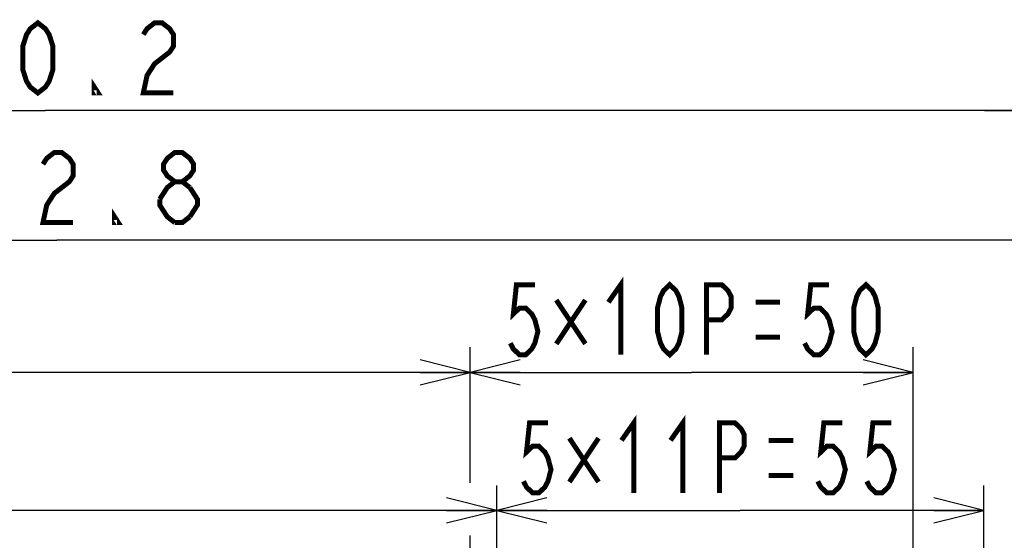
# Model space of a CAD drawing. Extents: x 28 to 410, y 33 to 287.
# Tile 30 of 35: x 240 to 279, y 118 to 139. Entities that reach past the tile are written whole.
import ezdxf

# ---------------------------------------------------------------- set-up
doc = ezdxf.new("R2010")
doc.units = 0
doc.header["$LTSCALE"] = 23.1
doc.layers.get('0').update_dxf_attribs({"linetype": 'CONTINUOUS'})
doc.layers.add('ALL_DIM', color=7, linetype='CONTINUOUS')
doc.dimstyles.get("Standard").update_dxf_attribs({"dimtxt": 2.5, "dimasz": 2.5, "dimexe": 1.25, "dimexo": 0.625, "dimtad": 1, "dimcen": 2.5, "dimazin": 3, "dimtfac": 1, "dimtmove": 0, "dimatfit": 3})

# ---------------------------------------------------------------- blocks, each defined once
blk = doc.blocks.new('_OPEN')
at = {"color": 0, "linetype": 'BYBLOCK'}
for p, q in [((0, 0), (-1, 0.25)), ((-1, -0.25), (0, 0)), ((-1, 0), (0, 0))]:
    blk.add_line(p, q, dxfattribs=at)
blk = doc.blocks.new('*D30')
at = {"layer": 'ALL_DIM', "color": 2, "linetype": 'CONTINUOUS'}
for p, q in [((198.01, 59.458), (198.01, 131.194)), ((283.95, 95.621), (283.95, 131.194)), ((198.01, 130.194), (240.98, 130.194)), ((283.95, 130.194), (240.98, 130.194))]:
    blk.add_line(p, q, dxfattribs=at)
at = {"layer": 'ALL_DIM', "color": 2, "linetype": 'CONTINUOUS', "xscale": 2, "yscale": 2, "zscale": 2, "rotation": 180}
blk.add_blockref('_OPEN', (198.01, 130.194), dxfattribs=at)
at = {"layer": 'ALL_DIM', "color": 2, "linetype": 'CONTINUOUS', "xscale": 2, "yscale": 2, "zscale": 2}
blk.add_blockref('_OPEN', (283.95, 130.194), dxfattribs=at)
blk = doc.blocks.new('*D31')
at = {"layer": 'ALL_DIM', "color": 2, "linetype": 'CONTINUOUS'}
for p, q in [((198.01, 59.458), (198.01, 136.373)), ((283.051, 131.286), (283.051, 136.373)), ((198.01, 135.373), (240.531, 135.373)), ((283.051, 135.373), (240.531, 135.373)), ((283.051, 99.218), (283.051, 128.945))]:
    blk.add_line(p, q, dxfattribs=at)
at = {"layer": 'ALL_DIM', "color": 2, "linetype": 'CONTINUOUS', "xscale": 2, "yscale": 2, "zscale": 2, "rotation": 180}
blk.add_blockref('_OPEN', (198.01, 135.373), dxfattribs=at)
at = {"layer": 'ALL_DIM', "color": 2, "linetype": 'CONTINUOUS', "xscale": 2, "yscale": 2, "zscale": 2}
blk.add_blockref('_OPEN', (283.051, 135.373), dxfattribs=at)
blk = doc.blocks.new('*D32')
at = {"layer": 'ALL_DIM', "color": 2, "linetype": 'CONTINUOUS'}
for p, q in [((283.051, 131.232), (283.051, 136.373)), ((286.591, 99.218), (286.591, 136.373)), ((283.051, 135.373), (278.051, 135.373)), ((278.051, 135.373), (284.821, 135.373)), ((306.657, 135.373), (284.821, 135.373)), ((286.591, 135.373), (306.657, 135.373)), ((283.051, 99.218), (283.051, 128.999))]:
    blk.add_line(p, q, dxfattribs=at)
at = {"layer": 'ALL_DIM', "color": 2, "linetype": 'CONTINUOUS', "xscale": 2, "yscale": 2, "zscale": 2}
blk.add_blockref('_OPEN', (283.051, 135.373), dxfattribs=at)
at = {"layer": 'ALL_DIM', "color": 2, "linetype": 'CONTINUOUS', "xscale": 2, "yscale": 2, "zscale": 2, "rotation": 180}
blk.add_blockref('_OPEN', (286.591, 135.373), dxfattribs=at)
blk = doc.blocks.new('*D34')
at = {"layer": 'ALL_DIM', "color": 2, "linetype": 'CONTINUOUS'}
for p, q in [((257.5, 120.552), (257.5, 125.912)), ((275.2, 115.074), (275.2, 125.912)), ((257.5, 124.912), (266.35, 124.912)), ((275.2, 124.912), (266.35, 124.912)), ((257.5, 115.207), (257.5, 118.374)), ((257.5, 104.471), (257.5, 112.825)), ((275.2, 104.471), (275.2, 112.726))]:
    blk.add_line(p, q, dxfattribs=at)
at = {"layer": 'ALL_DIM', "color": 2, "linetype": 'CONTINUOUS', "xscale": 2, "yscale": 2, "zscale": 2, "rotation": 180}
blk.add_blockref('_OPEN', (257.5, 124.912), dxfattribs=at)
at = {"layer": 'ALL_DIM', "color": 2, "linetype": 'CONTINUOUS', "xscale": 2, "yscale": 2, "zscale": 2}
blk.add_blockref('_OPEN', (275.2, 124.912), dxfattribs=at)
blk = doc.blocks.new('*D35')
at = {"layer": 'ALL_DIM', "color": 2, "linetype": 'CONTINUOUS'}
for p, q in [((258.562, 115.216), (258.562, 120.395)), ((278.032, 99.338), (278.032, 120.395)), ((258.562, 119.395), (268.297, 119.395)), ((278.032, 119.395), (268.297, 119.395)), ((258.562, 99.338), (258.562, 112.656))]:
    blk.add_line(p, q, dxfattribs=at)
at = {"layer": 'ALL_DIM', "color": 2, "linetype": 'CONTINUOUS', "xscale": 2, "yscale": 2, "zscale": 2, "rotation": 180}
blk.add_blockref('_OPEN', (258.562, 119.395), dxfattribs=at)
at = {"layer": 'ALL_DIM', "color": 2, "linetype": 'CONTINUOUS', "xscale": 2, "yscale": 2, "zscale": 2}
blk.add_blockref('_OPEN', (278.032, 119.395), dxfattribs=at)
blk = doc.blocks.new('*D38')
at = {"layer": 'ALL_DIM', "color": 2, "linetype": 'CONTINUOUS'}
for p, q in [((198.01, 59.458), (198.01, 120.395)), ((258.562, 115.134), (258.562, 120.395)), ((198.01, 119.395), (228.286, 119.395)), ((258.562, 119.395), (228.286, 119.395)), ((258.562, 99.338), (258.562, 112.656))]:
    blk.add_line(p, q, dxfattribs=at)
at = {"layer": 'ALL_DIM', "color": 2, "linetype": 'CONTINUOUS', "xscale": 2, "yscale": 2, "zscale": 2, "rotation": 180}
blk.add_blockref('_OPEN', (198.01, 119.395), dxfattribs=at)
at = {"layer": 'ALL_DIM', "color": 2, "linetype": 'CONTINUOUS', "xscale": 2, "yscale": 2, "zscale": 2}
blk.add_blockref('_OPEN', (258.562, 119.395), dxfattribs=at)
blk = doc.blocks.new('*D39')
at = {"layer": 'ALL_DIM', "color": 2, "linetype": 'CONTINUOUS'}
for p, q in [((198.01, 59.458), (198.01, 125.912)), ((257.5, 120.498), (257.5, 125.912)), ((198.01, 124.912), (227.755, 124.912)), ((257.5, 124.912), (227.755, 124.912)), ((257.5, 114.995), (257.5, 118.401)), ((257.5, 104.471), (257.5, 112.782))]:
    blk.add_line(p, q, dxfattribs=at)
at = {"layer": 'ALL_DIM', "color": 2, "linetype": 'CONTINUOUS', "xscale": 2, "yscale": 2, "zscale": 2, "rotation": 180}
blk.add_blockref('_OPEN', (198.01, 124.912), dxfattribs=at)
at = {"layer": 'ALL_DIM', "color": 2, "linetype": 'CONTINUOUS', "xscale": 2, "yscale": 2, "zscale": 2}
blk.add_blockref('_OPEN', (257.5, 124.912), dxfattribs=at)

msp = doc.modelspace()

# ---------------------------------------------------------------- linework, layer by layer
at = {"layer": 'ALL_DIM', "color": 2, "linetype": 'CONTINUOUS', "const_width": 0.2}
for points in [[(240.227, 136.073), (239.926, 136.306), (239.775, 136.539), (239.625, 137.006), (239.625, 137.939), (239.775, 138.406), (239.926, 138.639), (240.227, 138.873), (240.528, 138.639), (240.678, 138.406), (240.829, 137.939), (240.829, 137.006), (240.678, 136.539), (240.528, 136.306), (240.227, 136.073)], [(244.441, 138.406), (244.591, 138.639), (244.892, 138.873), (245.193, 138.873), (245.494, 138.639), (245.645, 138.406), (245.645, 137.939), (245.494, 137.706), (245.193, 137.473), (244.892, 137.239), (244.591, 136.773), (244.441, 136.073), (245.645, 136.073)], [(242.635, 136.073), (242.484, 136.073), (242.484, 136.306), (242.635, 136.073)], [(240.432, 133.227), (240.582, 133.461), (240.883, 133.694), (241.184, 133.694), (241.485, 133.461), (241.636, 133.227), (241.636, 132.761), (241.485, 132.528), (241.184, 132.294), (240.883, 132.061), (240.582, 131.594), (240.432, 130.894), (241.636, 130.894)], [(245.699, 132.528), (245.398, 132.761), (245.248, 132.994), (245.248, 133.227), (245.398, 133.461), (245.699, 133.694), (246, 133.694), (246.301, 133.461), (246.452, 133.227), (246.452, 132.994), (246.301, 132.761), (246, 132.528)], [(245.097, 131.828), (245.398, 132.294), (245.699, 132.528), (246, 132.528), (246.301, 132.294)], [(246.301, 132.294), (246.602, 131.828), (246.602, 131.594), (246.301, 131.127)], [(245.699, 130.894), (245.398, 131.127), (245.248, 131.361), (245.097, 131.594), (245.097, 131.828)], [(243.442, 130.894), (243.291, 130.894), (243.291, 131.127), (243.442, 130.894)], [(246.301, 131.127), (246, 130.894), (245.699, 130.894)], [(263.026, 127.712), (263.516, 128.412), (263.516, 125.612)], [(260.086, 128.412), (259.351, 128.412), (259.228, 127.245), (259.473, 127.479), (259.718, 127.479), (259.963, 127.245), (260.086, 127.012), (260.208, 126.545), (260.086, 126.079), (259.963, 125.845), (259.718, 125.612), (259.473, 125.612), (259.228, 125.845), (259.106, 126.079)], [(265.476, 125.612), (265.231, 125.845), (265.108, 126.079), (264.986, 126.545), (264.986, 127.479), (265.108, 127.945), (265.231, 128.179), (265.476, 128.412), (265.721, 128.179), (265.843, 127.945), (265.966, 127.479), (265.966, 126.545), (265.843, 126.079), (265.721, 125.845), (265.476, 125.612)], [(266.946, 125.612), (266.946, 128.412), (267.558, 128.412), (267.803, 128.179), (267.926, 127.945), (267.926, 127.479), (267.803, 127.245), (267.558, 127.012), (266.946, 127.012)], [(271.846, 128.412), (271.111, 128.412), (270.988, 127.245), (271.233, 127.479), (271.478, 127.479), (271.723, 127.245), (271.846, 127.012), (271.968, 126.545), (271.846, 126.079), (271.723, 125.845), (271.478, 125.612), (271.233, 125.612), (270.988, 125.845), (270.866, 126.079)], [(273.316, 125.612), (273.071, 125.845), (272.948, 126.079), (272.826, 126.545), (272.826, 127.479), (272.948, 127.945), (273.071, 128.179), (273.316, 128.412), (273.561, 128.179), (273.683, 127.945), (273.806, 127.479), (273.806, 126.545), (273.683, 126.079), (273.561, 125.845), (273.316, 125.612)], [(262.107, 127.8), (260.943, 126.05)], [(260.943, 127.8), (262.107, 126.05)], [(268.906, 127.712), (269.886, 127.712)], [(268.906, 126.312), (269.886, 126.312)], [(263.55, 122.195), (264.04, 122.895), (264.04, 120.095)], [(265.51, 122.195), (266, 122.895), (266, 120.095)], [(260.61, 122.895), (259.875, 122.895), (259.752, 121.728), (259.997, 121.961), (260.242, 121.961), (260.487, 121.728), (260.61, 121.495), (260.732, 121.028), (260.61, 120.561), (260.487, 120.328), (260.242, 120.095), (259.997, 120.095), (259.752, 120.328), (259.63, 120.561)], [(267.47, 120.095), (267.47, 122.895), (268.082, 122.895), (268.327, 122.661), (268.45, 122.428), (268.45, 121.961), (268.327, 121.728), (268.082, 121.495), (267.47, 121.495)], [(272.37, 122.895), (271.635, 122.895), (271.512, 121.728), (271.757, 121.961), (272.002, 121.961), (272.247, 121.728), (272.37, 121.495), (272.492, 121.028), (272.37, 120.561), (272.247, 120.328), (272.002, 120.095), (271.757, 120.095), (271.512, 120.328), (271.39, 120.561)], [(274.33, 122.895), (273.595, 122.895), (273.472, 121.728), (273.717, 121.961), (273.962, 121.961), (274.207, 121.728), (274.33, 121.495), (274.452, 121.028), (274.33, 120.561), (274.207, 120.328), (273.962, 120.095), (273.717, 120.095), (273.472, 120.328), (273.35, 120.561)], [(262.631, 122.282), (261.467, 120.532)], [(261.467, 122.282), (262.631, 120.532)], [(269.43, 122.195), (270.41, 122.195)], [(269.43, 120.795), (270.41, 120.795)]]:
    msp.add_lwpolyline(points, dxfattribs=at)

# ---------------------------------------------------------------- dimensions: what is measured, and where the dimension line sits
at = {"layer": 'ALL_DIM', "color": 2, "linetype": 'CONTINUOUS'}
for base, p1, p2, picture, middle in [((283.051, 135.373), (198.01, 59.458), (283.051, 99.218), '*D31', (234.207, 136.073)), ((286.591, 135.373), (283.051, 99.218), (286.591, 99.218), '*D32', (289.801, 136.073)), ((283.95, 130.194), (198.01, 59.458), (283.95, 95.621), '*D30', (235.014, 130.894)), ((275.2, 124.912), (257.5, 104.471), (275.2, 104.471), '*D34', (258.616, 125.612)), ((278.032, 119.395), (258.562, 99.338), (278.032, 99.338), '*D35', (259.14, 120.095))]:
    dim = msp.add_linear_dim(base=base, p1=p1, p2=p2, dimstyle='Standard', dxfattribs=at)
    dim.commit()
    dim.dimension.update_dxf_attribs({"geometry": picture, "text_midpoint": middle, "dimtype": 128})
for base, p1, picture, middle in [((198.01, 124.912), (257.5, 104.471), '*D39', (222.423, 125.612)), ((198.01, 119.395), (258.562, 99.338), '*D38', (222.746, 120.095))]:
    dim = msp.add_linear_dim(base=base, p1=p1, p2=(198.01, 59.458), angle=180, dimstyle='Standard', dxfattribs=at)
    dim.commit()
    dim.dimension.update_dxf_attribs({"geometry": picture, "text_midpoint": middle, "dimtype": 128})

doc.saveas('drawing.dxf')
